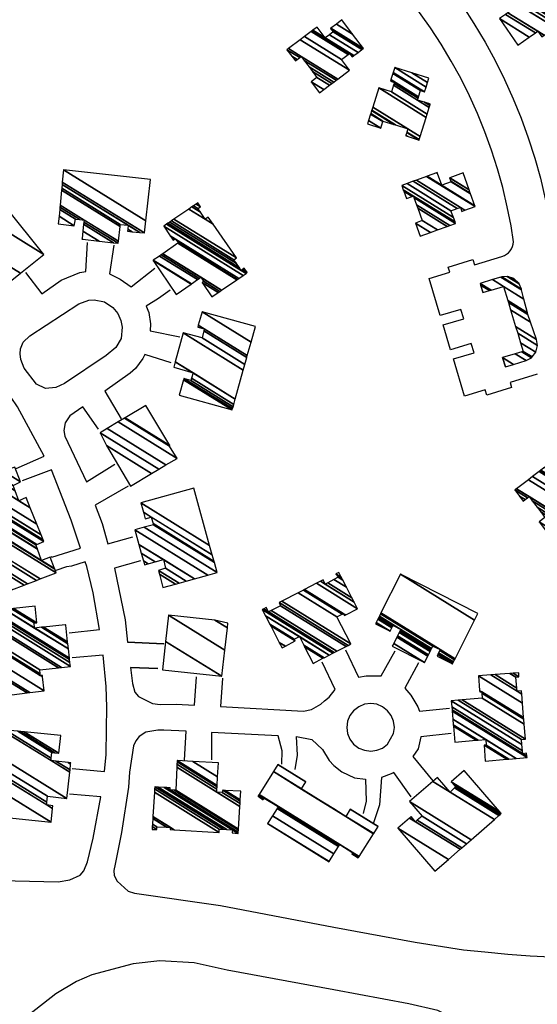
# Model space of a CAD drawing. Extents: x -0.5 to 41.9, y -0.5 to 29.8.
# Tile 39 of 128: x 6.826 to 7.096, y 4.205 to 4.718. Entities that reach past the tile are written whole.
import ezdxf

# ---------------------------------------------------------------- set-up
doc = ezdxf.new("R2010")
doc.units = 0
doc.header["$MEASUREMENT"] = 0
doc.layers.add('11', color=2, linetype='CONTINUOUS')
doc.layers.add('21', color=5, linetype='CONTINUOUS')

msp = doc.modelspace()

# ---------------------------------------------------------------- linework, layer by layer
at = {"layer": '11'}
for p, q in [((7.06574, 4.58086), (7.0672, 4.57602)), ((7.07893, 4.53725), (7.07747, 4.5421)), ((7.0956, 4.53348), (7.08137, 4.52918))]:
    msp.add_line(p, q, dxfattribs=at)
for points in [[(7.08316, 4.60256), (7.0819, 4.61084), (7.07992, 4.62086), (7.07757, 4.6308), (7.07483, 4.64064), (7.07172, 4.65037), (7.06825, 4.65998), (7.0644, 4.66944), (7.0602, 4.67875), (7.05565, 4.6879), (7.05075, 4.69686), (7.04552, 4.70563), (7.03995, 4.7142), (7.03096, 4.72661), (7.02395, 4.73539), (7.01664, 4.7438), (7.009, 4.7519), (7.00103, 4.75967), (6.99274, 4.76711), (6.98415, 4.77419), (6.97527, 4.78091), (6.96183, 4.7901), (6.93033, 4.81013)], [(7.05675, 4.72542), (7.06257, 4.71649), (7.0684, 4.70672), (7.07366, 4.69708), (7.07855, 4.68724), (7.08306, 4.67722), (7.08718, 4.66704), (7.09092, 4.65671), (7.09425, 4.64624), (7.09719, 4.63566), (7.09972, 4.62497), (7.10184, 4.61419), (7.10395, 4.60029)], [(6.82856, 4.58652), (6.83704, 4.57545), (6.84727, 4.58243), (6.85692, 4.58648), (6.86014, 4.58706), (6.86097, 4.6022)], [(6.87467, 4.60085), (6.87243, 4.58582), (6.87803, 4.58311), (6.88365, 4.57906), (6.896, 4.58872)], [(7.08137, 4.52918), (7.08219, 4.52649), (7.06927, 4.52258), (7.06845, 4.52527), (7.05769, 4.52201), (7.05182, 4.54139), (7.06259, 4.54465), (7.06112, 4.5495), (7.05036, 4.54624), (7.04645, 4.55916), (7.05721, 4.56242), (7.05575, 4.56726), (7.04498, 4.56401), (7.03912, 4.58339), (7.04989, 4.58665), (7.04907, 4.58934), (7.06199, 4.59325), (7.06281, 4.59056), (7.07718, 4.5949)], [(6.90408, 4.57727), (6.89802, 4.573), (6.89151, 4.56896), (6.89286, 4.56559), (6.89375, 4.55975), (6.89362, 4.55601), (6.90902, 4.55301)], [(6.87848, 4.55212), (6.87579, 4.5474), (6.87062, 4.54313), (6.84884, 4.52854), (6.84435, 4.52651), (6.83896, 4.52607), (6.83424, 4.52831), (6.82795, 4.53662), (6.82616, 4.54111), (6.82571, 4.54403), (6.82593, 4.54673), (6.82728, 4.55009), (6.83087, 4.55346), (6.85648, 4.57008), (6.86164, 4.5721), (6.86434, 4.57233), (6.86972, 4.5712), (6.87422, 4.56829), (6.87669, 4.56514), (6.87826, 4.56155), (6.87893, 4.55795), (6.87848, 4.55212)], [(6.90453, 4.53932), (6.89081, 4.54367), (6.88971, 4.54156), (6.88589, 4.5364), (6.8832, 4.53393), (6.87002, 4.5246), (6.87848, 4.51012)], [(6.82373, 4.48422), (6.83831, 4.49063), (6.82436, 4.51641), (6.82104, 4.52132), (6.80887, 4.51214)], [(6.86658, 4.50473), (6.85853, 4.51648), (6.85176, 4.51169), (6.84929, 4.5081), (6.84862, 4.50406), (6.84906, 4.50114), (6.86033, 4.4773), (6.87511, 4.48654)], [(6.84188, 4.43826), (6.84233, 4.43803), (6.85733, 4.44265), (6.85243, 4.45735), (6.8421, 4.48362), (6.82683, 4.47778)], [(6.88214, 4.47497), (6.86499, 4.46503), (6.8686, 4.45555), (6.87157, 4.44501), (6.88455, 4.44859)], [(6.85131, 4.39851), (6.86712, 4.40031), (6.86389, 4.41939), (6.86052, 4.43309), (6.85973, 4.43547), (6.85266, 4.43332), (6.84996, 4.43287), (6.84439, 4.43101)], [(6.88859, 4.43601), (6.87501, 4.4323), (6.8805, 4.40525), (6.88184, 4.39357), (6.90072, 4.39267), (6.88184, 4.39357)], [(6.99548, 4.38953), (7.00231, 4.37541), (7.00626, 4.37605), (7.01412, 4.37605), (7.02153, 4.38908)], [(6.85288, 4.32777), (6.86978, 4.32609), (6.87062, 4.33496), (6.87085, 4.34821), (6.87107, 4.35966), (6.87062, 4.37044), (6.86906, 4.38678), (6.85288, 4.38548)], [(6.93135, 4.37484), (6.9304, 4.35998), (6.9737, 4.35764), (6.97774, 4.35854), (6.98268, 4.36123), (6.98453, 4.36308), (6.98701, 4.36491), (6.99019, 4.36888), (6.98336, 4.38324)], [(7.03366, 4.38279), (7.02648, 4.36954), (7.02962, 4.36595), (7.03321, 4.35988), (7.03408, 4.35757), (7.04983, 4.35921)], [(6.88336, 4.38039), (6.89757, 4.37987), (6.88336, 4.38039), (6.88432, 4.37201), (6.88567, 4.36752), (6.88747, 4.36527), (6.89488, 4.36168), (6.89892, 4.36101), (6.90723, 4.36123), (6.91682, 4.36071), (6.91778, 4.3756)], [(7.02109, 4.3491), (7.02064, 4.35247), (7.01929, 4.35539), (7.01749, 4.35786), (7.0148, 4.35988), (7.01188, 4.36123), (7.00873, 4.36168), (7.00537, 4.36123), (7.00245, 4.35988), (6.99975, 4.35786), (6.99773, 4.35539), (6.99661, 4.35247), (6.99616, 4.3491), (6.99661, 4.34596), (6.99773, 4.34304), (6.99975, 4.34035), (7.00245, 4.33832), (7.00537, 4.3372), (7.00873, 4.33675), (7.01188, 4.3372), (7.0148, 4.33832), (7.01749, 4.34035), (7.02064, 4.34596), (7.02109, 4.3491)], [(6.91149, 4.33204), (6.91243, 4.34716), (6.90072, 4.34776), (6.89757, 4.34776), (6.89128, 4.34663), (6.88791, 4.34439), (6.88612, 4.34214), (6.885, 4.33945), (6.88275, 4.32575), (6.8823, 4.31789), (6.87871, 4.29431), (6.87533, 4.27779)], [(6.96225, 4.33002), (6.96247, 4.33698), (6.96034, 4.34472), (6.92561, 4.34649), (6.92564, 4.33226)], [(6.96921, 4.3271), (6.97056, 4.33473), (6.96993, 4.34442), (6.97797, 4.34282), (6.98358, 4.33765), (6.98695, 4.33181), (6.98942, 4.32934), (6.99369, 4.32597), (7.0002, 4.32283), (7.00589, 4.3222), (7.00626, 4.3107), (7.00469, 4.30419)], [(7.05073, 4.34596), (7.03478, 4.34416), (7.03348, 4.3379), (7.0307, 4.33393), (7.04107, 4.32126)], [(7.02984, 4.31295), (7.0207, 4.32561), (7.01929, 4.32485), (7.01423, 4.32299), (7.01323, 4.30868), (7.01012, 4.29936)], [(6.86097, 4.27904), (6.86389, 4.29139), (6.86783, 4.3129), (6.85153, 4.3143)], [(6.68423, 4.29184), (6.68647, 4.28241), (6.68737, 4.28083), (6.69142, 4.27679), (6.69433, 4.27477), (6.70332, 4.27185), (6.8457, 4.26848), (6.85176, 4.26961), (6.85715, 4.27208), (6.85895, 4.27432), (6.86097, 4.27904)], [(6.87533, 4.27779), (6.87467, 4.27455), (6.87489, 4.27185), (6.87646, 4.26893), (6.88208, 4.26377), (6.88544, 4.26264), (6.93036, 4.25613), (6.98942, 4.2449), (7.03186, 4.23704), (7.05702, 4.233), (7.06825, 4.2321), (7.08015, 4.23075), (7.09183, 4.22986), (7.1026, 4.22941), (7.11765, 4.22851), (7.1318, 4.22806), (7.16504, 4.22784), (7.19131, 4.22806), (7.2122, 4.22806)], [(7.05253, 4.18629), (7.05185, 4.19393), (7.05028, 4.19752), (7.04848, 4.19909), (7.04377, 4.20134), (7.0285, 4.20493), (6.98942, 4.21212), (6.93373, 4.22245), (6.91666, 4.22626), (6.89869, 4.22739), (6.88477, 4.22581), (6.86321, 4.21998), (6.85513, 4.21661), (6.84435, 4.21009), (6.82593, 4.19572), (6.80348, 4.17484), (6.74576, 4.11353), (6.74644, 4.10949), (6.74778, 4.10747), (6.75205, 4.10432), (6.75587, 4.10275), (6.76412, 4.1027)]]:
    msp.add_lwpolyline(points, dxfattribs=at)
msp.add_arc((7.07474, 4.60298), 0.00844, 286.8325, 357.1276, dxfattribs=at)

# ---------------------------------------------------------------- meshes
mesh = msp.add_polyface(dxfattribs=at)
corners = [(7.07893, 4.53725), (7.07747, 4.5421), (7.0832, 4.53855), (7.08399, 4.54407), (7.08972, 4.54052), (7.08762, 4.54517), (7.09262, 4.54207), (7.08823, 4.54536), (7.09293, 4.54245), (7.08688, 4.54983), (7.09485, 4.54489), (7.08538, 4.55478), (7.09571, 4.54838), (7.0843, 4.55835), (7.09515, 4.55162), (7.08167, 4.56705), (7.09209, 4.56059), (7.0672, 4.57602), (7.08049, 4.57094), (7.09073, 4.5646), (7.06603, 4.57991), (7.07063, 4.57706), (7.0802, 4.57189), (7.09049, 4.56552), (7.06574, 4.58086), (7.07147, 4.57731), (7.07797, 4.57928), (7.08865, 4.57266), (7.07224, 4.58283), (7.07797, 4.57928), (7.08741, 4.57746), (7.07662, 4.58416), (7.0873, 4.57787), (7.07709, 4.5842), (7.0861, 4.58063), (7.07991, 4.58447), (7.08598, 4.5809), (7.08057, 4.58426), (7.08334, 4.58335)]
mesh.append_faces([[corners[k] for k in face] for face in [(0, 0, 2, 1), (1, 2, 4, 3), (3, 4, 6, 5), (5, 6, 8, 7), (7, 8, 10, 9), (9, 10, 12, 11), (11, 12, 14, 13), (13, 14, 16, 15), (17, 17, 21, 20), (15, 16, 19, 18), (20, 21, 25, 24), (18, 19, 23, 22), (24, 25, 26, 28), (22, 23, 27, 29), (28, 27, 30, 31), (31, 30, 32, 33), (33, 32, 34, 35), (35, 34, 36, 37), (37, 36, 38, 38)]], dxfattribs={"vtx0": -1, "vtx2": -1})
at = {"layer": '21'}
mesh = msp.add_polyface(dxfattribs=at)
corners = [(7.08539, 4.70517), (7.07585, 4.719), (7.09143, 4.70934), (7.07901, 4.72118), (7.09459, 4.71152), (7.09792, 4.70945), (7.0803, 4.72207), (7.09588, 4.71241), (7.09922, 4.71034), (7.0902, 4.72341), (7.08601, 4.72601), (7.10493, 4.71428), (7.09183, 4.72453), (7.08764, 4.72713), (7.10655, 4.7154), (7.11182, 4.71395), (7.09321, 4.72549), (7.10794, 4.71636), (7.11182, 4.71395), (7.11226, 4.71425), (7.09365, 4.72579), (7.10838, 4.71666), (7.11112, 4.71496), (7.11332, 4.71499), (7.09198, 4.72822), (7.10944, 4.71739), (7.11354, 4.71514), (7.08694, 4.73163), (7.09164, 4.72872), (7.11536, 4.71639), (7.08407, 4.73579), (7.08876, 4.73288), (7.11661, 4.71725), (7.0821, 4.73865), (7.12336, 4.72191), (7.08885, 4.7433), (7.12246, 4.72321), (7.10768, 4.73237), (7.08942, 4.74369), (7.12092, 4.72544), (7.11058, 4.73185), (7.10613, 4.73461), (7.09039, 4.74437), (7.12045, 4.72613), (7.11088, 4.73206), (7.10566, 4.73529), (7.09069, 4.74457), (7.11615, 4.73235), (7.1136, 4.73393), (7.10137, 4.74152), (7.09341, 4.74645), (7.11459, 4.73461), (7.10236, 4.7422), (7.0944, 4.74713), (7.10322, 4.74279), (7.09526, 4.74773), (7.09835, 4.74986)]
mesh.append_faces([[corners[k] for k in face] for face in [(0, 0, 2, 1), (1, 2, 4, 3), (3, 4, 7, 6), (5, 5, 8, 7), (6, 8, 11, 10), (10, 9, 13, 13), (9, 11, 14, 12), (12, 14, 17, 16), (16, 17, 21, 20), (15, 18, 19, 22), (20, 21, 25, 24), (22, 19, 23, 25), (24, 23, 26, 28), (27, 27, 31, 30), (28, 26, 29, 31), (30, 29, 32, 33), (33, 32, 34, 35), (35, 34, 36, 38), (38, 37, 41, 42), (37, 36, 39, 40), (42, 41, 45, 46), (40, 39, 43, 44), (46, 45, 49, 50), (44, 43, 47, 48), (50, 49, 52, 53), (48, 47, 51, 51), (53, 52, 54, 55), (55, 54, 56, 56)]], dxfattribs={"vtx0": -1, "vtx2": -1})
mesh = msp.add_polyface(dxfattribs=at)
corners = [(6.98195, 4.68023), (6.98421, 4.68193), (6.97758, 4.68604), (6.98727, 4.68424), (6.98064, 4.68835), (6.96937, 4.69696), (6.98845, 4.68512), (6.97836, 4.69138), (6.97654, 4.69381), (6.97031, 4.69767), (6.96754, 4.69938), (6.9894, 4.68583), (6.97654, 4.69381), (6.97399, 4.69719), (6.97163, 4.69866), (6.96499, 4.70277), (6.99071, 4.68682), (6.97243, 4.69926), (6.9658, 4.70338), (6.99152, 4.68743), (6.97194, 4.708), (6.99766, 4.69205), (6.97412, 4.70964), (6.99344, 4.69766), (6.97758, 4.71224), (6.99893, 4.699), (6.9969, 4.70026), (6.97827, 4.71276), (6.99962, 4.69952), (6.99759, 4.70077), (6.97853, 4.71295), (6.98492, 4.70898), (6.99987, 4.69971), (6.98071, 4.71459), (6.9871, 4.71062), (7.00206, 4.70135), (6.98907, 4.7121), (7.00402, 4.70283), (6.98774, 4.71388), (7.00471, 4.70335), (6.98789, 4.71399), (7.00486, 4.70347), (6.99078, 4.71617), (6.99927, 4.7109), (6.99367, 4.71835)]
mesh.append_faces([[corners[k] for k in face] for face in [(0, 0, 1, 2), (2, 1, 3, 4), (4, 3, 6, 7), (5, 5, 9, 10), (7, 6, 11, 12), (10, 9, 14, 15), (8, 11, 16, 13), (15, 14, 17, 18), (13, 16, 19, 17), (18, 19, 21, 20), (20, 21, 23, 22), (22, 23, 26, 24), (24, 26, 29, 27), (25, 25, 28, 29), (27, 28, 32, 30), (30, 31, 33, 33), (31, 32, 35, 34), (34, 35, 37, 36), (36, 37, 39, 38), (38, 39, 41, 40), (40, 41, 43, 42), (42, 43, 44, 44)]], dxfattribs={"vtx0": -1, "vtx2": -1})
mesh = msp.add_polyface(dxfattribs=at)
corners = [(7.00699, 4.66406), (7.00754, 4.66585), (7.01393, 4.66189), (7.02696, 4.65781), (7.00859, 4.6692), (7.01498, 4.66524), (7.02706, 4.65812), (7.02817, 4.65743), (7.00869, 4.66951), (7.01507, 4.66555), (7.02752, 4.65959), (7.0339, 4.65564), (7.00915, 4.67098), (7.02081, 4.66375), (7.02159, 4.66351), (7.02758, 4.65979), (7.03397, 4.65584), (7.00921, 4.67118), (7.02159, 4.66351), (7.02811, 4.66147), (7.03449, 4.65751), (7.00974, 4.67286), (7.03761, 4.66748), (7.01286, 4.68283), (7.03815, 4.6692), (7.01956, 4.68073), (7.03924, 4.67268), (7.03308, 4.6765), (7.02064, 4.68421), (7.03953, 4.67361), (7.0367, 4.67536), (7.03337, 4.67743), (7.01899, 4.68635), (7.02093, 4.68514), (7.0397, 4.67415), (7.03882, 4.6747), (7.03354, 4.67797), (7.01916, 4.68689), (7.0211, 4.68568), (7.03978, 4.6744), (7.03362, 4.67822), (7.01923, 4.68714), (7.03464, 4.68145), (7.02024, 4.69037), (7.03675, 4.68078), (7.02042, 4.69091), (7.03754, 4.68331), (7.0212, 4.69344), (7.03826, 4.68559), (7.03009, 4.69066), (7.03897, 4.68787)]
mesh.append_faces([[corners[k] for k in face] for face in [(0, 0, 2, 1), (1, 2, 5, 4), (4, 5, 9, 8), (3, 3, 7, 6), (8, 9, 13, 12), (6, 7, 11, 10), (12, 13, 18, 17), (10, 11, 16, 15), (17, 14, 19, 21), (15, 16, 20, 19), (21, 20, 22, 23), (23, 22, 24, 25), (25, 24, 26, 28), (28, 27, 31, 33), (27, 26, 29, 30), (32, 32, 38, 37), (33, 31, 36, 38), (30, 29, 34, 35), (37, 36, 40, 41), (35, 34, 39, 39), (41, 40, 42, 43), (43, 42, 44, 45), (45, 44, 46, 47), (47, 46, 48, 49), (49, 48, 50, 50)]], dxfattribs={"vtx0": -1, "vtx2": -1})
mesh = msp.add_polyface(dxfattribs=at)
corners = [(6.85805, 4.60399), (6.85845, 4.60394), (6.85807, 4.60418), (6.8457, 4.61185), (6.86694, 4.60293), (6.85852, 4.60815), (6.854, 4.61095), (6.84608, 4.61587), (6.8745, 4.60203), (6.85892, 4.61169), (6.85468, 4.61432), (6.84642, 4.61944), (6.87691, 4.60175), (6.85905, 4.61282), (6.857, 4.61409), (6.84653, 4.62058), (6.87703, 4.6028), (6.85917, 4.61387), (6.84663, 4.62165), (6.88185, 4.60803), (6.8779, 4.61048), (6.84737, 4.62941), (6.88422, 4.60779), (6.88194, 4.60921), (6.87803, 4.61163), (6.84748, 4.63057), (6.8882, 4.60738), (6.88208, 4.61118), (6.84766, 4.63251), (6.89061, 4.60714), (6.84778, 4.63369), (6.84839, 4.64015), (6.89133, 4.61352), (6.84839, 4.64015), (6.89375, 4.63498)]
mesh.append_faces([[corners[k] for k in face] for face in [(0, 0, 1, 2), (3, 3, 6, 7), (2, 1, 4, 5), (7, 6, 10, 11), (5, 4, 8, 9), (11, 10, 14, 15), (9, 8, 12, 13), (15, 14, 17, 18), (13, 12, 16, 17), (18, 16, 20, 21), (21, 20, 24, 25), (19, 19, 22, 23), (25, 24, 27, 28), (23, 22, 26, 27), (28, 26, 29, 30), (30, 29, 32, 33), (31, 32, 34, 34)]], dxfattribs={"vtx0": -1, "vtx2": -1})
mesh = msp.add_polyface(dxfattribs=at)
corners = [(7.03448, 4.60544), (7.032, 4.61228), (7.03987, 4.6074), (7.03561, 4.61359), (7.04348, 4.60871), (7.03328, 4.62001), (7.04854, 4.61054), (7.03328, 4.62001), (7.05, 4.61107), (7.02734, 4.62512), (7.03261, 4.62186), (7.05296, 4.61215), (7.02598, 4.62888), (7.03031, 4.6262), (7.03124, 4.62562), (7.05267, 4.61296), (7.02569, 4.62969), (7.03095, 4.62643), (7.05185, 4.61523), (7.02486, 4.63196), (7.05057, 4.61874), (7.02763, 4.63297), (7.0538, 4.61992), (7.05621, 4.61843), (7.03087, 4.63414), (7.05545, 4.62051), (7.05785, 4.61902), (7.03251, 4.63473), (7.06319, 4.62096), (7.03785, 4.63667), (7.06306, 4.62133), (7.04574, 4.63207), (7.03814, 4.63678), (7.06081, 4.62752), (7.05062, 4.63384), (7.04349, 4.63826), (7.04302, 4.63855), (7.06066, 4.62793), (7.05047, 4.63425), (7.04335, 4.63866), (7.06005, 4.62961), (7.04986, 4.63593), (7.06002, 4.62971), (7.04994, 4.63596), (7.05684, 4.63846)]
mesh.append_faces([[corners[k] for k in face] for face in [(0, 0, 2, 1), (1, 2, 4, 3), (3, 4, 6, 5), (7, 6, 8, 10), (9, 9, 13, 12), (10, 8, 11, 14), (12, 13, 17, 16), (14, 11, 15, 17), (16, 15, 18, 19), (19, 18, 20, 21), (21, 20, 22, 24), (24, 22, 25, 27), (23, 23, 26, 25), (27, 26, 28, 29), (29, 28, 30, 32), (32, 31, 35, 36), (31, 30, 33, 34), (36, 35, 39, 39), (34, 33, 37, 38), (38, 37, 40, 41), (41, 40, 42, 43), (43, 42, 44, 44)]], dxfattribs={"vtx0": -1, "vtx2": -1})
mesh = msp.add_polyface(dxfattribs=at)
corners = [(6.81718, 4.57906), (6.8259, 4.5861), (6.79741, 4.60377), (6.83806, 4.59591), (6.80974, 4.61347), (6.81852, 4.62039), (6.81852, 4.62039)]
mesh.append_faces([[corners[k] for k in face] for face in [(0, 0, 1, 2), (2, 1, 3, 4), (4, 3, 6, 5)]], dxfattribs={"vtx0": -1, "vtx2": -1})
mesh = msp.add_polyface(dxfattribs=at)
corners = [(6.90723, 4.57502), (6.91496, 4.58045), (6.8951, 4.59276), (6.92587, 4.5739), (6.91512, 4.58056), (6.89526, 4.59287), (6.9291, 4.57611), (6.9207, 4.58131), (6.91831, 4.5828), (6.89846, 4.5951), (6.92994, 4.57668), (6.92138, 4.58198), (6.91913, 4.58338), (6.89929, 4.59568), (6.93085, 4.5773), (6.92003, 4.58401), (6.90019, 4.5963), (6.93883, 4.58275), (6.9081, 4.6018), (6.90566, 4.60332), (6.93908, 4.58292), (6.90835, 4.60197), (6.90592, 4.60348), (6.90529, 4.60387), (6.93988, 4.58347), (6.90678, 4.60399), (6.9041, 4.60565), (6.90072, 4.61073), (6.94217, 4.58503), (6.90072, 4.61073), (6.9022, 4.61174), (6.94114, 4.5876), (6.94365, 4.58604), (6.90283, 4.61218), (6.94017, 4.58903), (6.94176, 4.58804), (6.94428, 4.58648), (6.90381, 4.61284), (6.93867, 4.59122), (6.94271, 4.58872), (6.90469, 4.61344), (6.93732, 4.59321), (6.90602, 4.61435), (6.93867, 4.59411), (6.91373, 4.61962), (6.92227, 4.61432), (6.92641, 4.61176), (6.91534, 4.62072), (6.91981, 4.61795), (6.92385, 4.61544), (6.91622, 4.62132), (6.91846, 4.61994), (6.91755, 4.62223), (6.9198, 4.62083), (6.91846, 4.62286)]
mesh.append_faces([[corners[k] for k in face] for face in [(0, 0, 1, 2), (2, 1, 4, 5), (5, 4, 8, 9), (3, 3, 6, 7), (9, 8, 12, 13), (7, 6, 10, 11), (13, 12, 15, 16), (11, 10, 14, 15), (16, 14, 17, 18), (19, 19, 22, 23), (18, 17, 20, 21), (23, 22, 25, 26), (21, 20, 24, 25), (26, 24, 28, 29), (27, 28, 32, 30), (30, 31, 34, 33), (31, 32, 36, 35), (33, 34, 38, 37), (35, 36, 39, 39), (37, 38, 41, 40), (40, 41, 43, 42), (42, 43, 46, 44), (44, 45, 48, 47), (45, 46, 49, 49), (47, 48, 51, 50), (50, 51, 53, 52), (52, 53, 54, 54)]], dxfattribs={"vtx0": -1, "vtx2": -1})
mesh = msp.add_polyface(dxfattribs=at)
corners = [(6.9088, 4.52247), (6.93642, 4.51484), (6.91108, 4.53055), (6.93661, 4.51552), (6.91127, 4.53123), (6.93687, 4.51646), (6.91486, 4.53011), (6.9372, 4.51765), (6.91519, 4.5313), (6.90588, 4.53707), (6.938, 4.5205), (6.91599, 4.53415), (6.90667, 4.53993), (6.9422, 4.53558), (6.91082, 4.55504), (6.94301, 4.53851), (6.9207, 4.55234), (6.94401, 4.54211), (6.92158, 4.55602), (6.91846, 4.55795), (6.9443, 4.54312), (6.92183, 4.55706), (6.91874, 4.55897), (6.9207, 4.56604), (6.94626, 4.55019), (6.9207, 4.56604), (6.94855, 4.5584)]
mesh.append_faces([[corners[k] for k in face] for face in [(0, 0, 1, 2), (2, 1, 3, 4), (4, 3, 5, 6), (6, 5, 7, 8), (9, 9, 11, 12), (8, 7, 10, 11), (12, 10, 13, 14), (14, 13, 15, 16), (16, 15, 17, 18), (19, 19, 21, 22), (18, 17, 20, 21), (22, 20, 24, 25), (23, 24, 26, 26)]], dxfattribs={"vtx0": -1, "vtx2": -1})
mesh = msp.add_polyface(dxfattribs=at)
corners = [(6.88342, 4.47509), (6.89436, 4.48162), (6.87085, 4.4962), (6.86748, 4.50293), (6.89818, 4.4839), (6.86748, 4.50293), (6.87115, 4.50512), (6.90184, 4.48609), (6.87691, 4.50854), (6.90768, 4.48946), (6.88021, 4.5105), (6.90363, 4.49597), (6.88051, 4.51068), (6.90386, 4.4962), (6.89128, 4.51708)]
mesh.append_faces([[corners[k] for k in face] for face in [(0, 0, 1, 2), (2, 1, 4, 5), (3, 4, 7, 6), (6, 7, 9, 8), (8, 9, 11, 10), (10, 11, 13, 12), (12, 13, 14, 14)]], dxfattribs={"vtx0": -1, "vtx2": -1})
mesh = msp.add_polyface(dxfattribs=at)
corners = [(7.10096, 4.45059), (7.10318, 4.45227), (7.09656, 4.45637), (7.10623, 4.45459), (7.09961, 4.4587), (7.08828, 4.46724), (7.10733, 4.45543), (7.09741, 4.46158), (7.09547, 4.46413), (7.08926, 4.46798), (7.08634, 4.46979), (7.1083, 4.45617), (7.09547, 4.46413), (7.09301, 4.46737), (7.09049, 4.46892), (7.08388, 4.47303), (7.10954, 4.45712), (7.09133, 4.46956), (7.08471, 4.47367), (7.11038, 4.45776), (7.09094, 4.47841), (7.11661, 4.4625), (7.09307, 4.48003), (7.11235, 4.46808), (7.09653, 4.48266), (7.11783, 4.46946), (7.11581, 4.47071), (7.0972, 4.48318), (7.1185, 4.46997), (7.11649, 4.47122), (7.09738, 4.48331), (7.10377, 4.47936), (7.11868, 4.47011), (7.09952, 4.48494), (7.1059, 4.48098), (7.12082, 4.47173), (7.1079, 4.4825), (7.12282, 4.47325), (7.10655, 4.48427), (7.12349, 4.47377), (7.1068, 4.48446), (7.12374, 4.47396), (7.10963, 4.48662), (7.1181, 4.48136), (7.11246, 4.48877)]
mesh.append_faces([[corners[k] for k in face] for face in [(0, 0, 1, 2), (2, 1, 3, 4), (4, 3, 6, 7), (5, 5, 9, 10), (7, 6, 11, 12), (10, 9, 14, 15), (8, 11, 16, 13), (15, 14, 17, 18), (13, 16, 19, 17), (18, 19, 21, 20), (20, 21, 23, 22), (22, 23, 26, 24), (24, 26, 29, 27), (25, 25, 28, 29), (27, 28, 32, 30), (30, 31, 33, 33), (31, 32, 35, 34), (34, 35, 37, 36), (36, 37, 39, 38), (38, 39, 41, 40), (40, 41, 43, 42), (42, 43, 44, 44)]], dxfattribs={"vtx0": -1, "vtx2": -1})
mesh = msp.add_polyface(dxfattribs=at)
corners = [(6.82144, 4.42097), (6.8279, 4.42341), (6.81807, 4.4295), (6.82969, 4.42409), (6.81987, 4.43017), (6.83435, 4.42585), (6.81765, 4.43621), (6.8147, 4.43803), (6.83628, 4.42658), (6.81673, 4.43871), (6.81374, 4.44056), (6.84457, 4.42972), (6.8096, 4.45141), (6.83694, 4.43601), (6.8438, 4.43176), (6.80883, 4.45344), (6.83684, 4.4363), (6.83694, 4.43624), (6.84369, 4.43205), (6.80872, 4.45373), (6.83478, 4.44216), (6.84143, 4.43803), (6.80643, 4.45974), (6.83475, 4.44224), (6.8064, 4.45982), (6.83402, 4.44432), (6.80793, 4.4605), (6.83451, 4.44454), (6.80842, 4.46072), (6.83806, 4.44612), (6.80655, 4.46566), (6.83771, 4.44699), (6.80623, 4.46651), (6.80325, 4.46835), (6.83668, 4.44955), (6.80527, 4.46902), (6.80226, 4.47089), (6.83443, 4.45516), (6.80011, 4.47644), (6.82504, 4.46745), (6.83096, 4.46378), (6.80663, 4.47886), (6.82313, 4.47257), (6.82885, 4.46902), (6.8106, 4.48034), (6.82212, 4.47531), (6.81272, 4.48114), (6.82593, 4.47733), (6.81714, 4.48278), (6.82301, 4.48497), (6.82301, 4.48497)]
mesh.append_faces([[corners[k] for k in face] for face in [(0, 0, 1, 2), (2, 1, 3, 4), (4, 3, 5, 6), (7, 7, 9, 10), (6, 5, 8, 9), (10, 8, 11, 12), (12, 11, 14, 15), (15, 13, 16, 19), (13, 14, 18, 17), (19, 16, 20, 22), (17, 18, 21, 21), (22, 20, 23, 24), (24, 23, 25, 26), (26, 25, 27, 28), (28, 27, 29, 30), (30, 29, 31, 32), (33, 33, 35, 36), (32, 31, 34, 35), (36, 34, 37, 38), (38, 37, 40, 41), (41, 39, 42, 44), (39, 40, 43, 43), (44, 42, 45, 46), (46, 45, 47, 48), (48, 47, 50, 49)]], dxfattribs={"vtx0": -1, "vtx2": -1})
mesh = msp.add_polyface(dxfattribs=at)
corners = [(6.90027, 4.42209), (6.90685, 4.42392), (6.89852, 4.42909), (6.89061, 4.43399), (6.90872, 4.42444), (6.89802, 4.43107), (6.89249, 4.4345), (6.89006, 4.43601), (6.91245, 4.42547), (6.90161, 4.4322), (6.89624, 4.43553), (6.88897, 4.44004), (6.91668, 4.42665), (6.90049, 4.43669), (6.88773, 4.4446), (6.9237, 4.4286), (6.88567, 4.45218), (6.92856, 4.42995), (6.89052, 4.45354), (6.92713, 4.43516), (6.89533, 4.45488), (6.92696, 4.43576), (6.89516, 4.45548), (6.89106, 4.45802), (6.92601, 4.4392), (6.8942, 4.45892), (6.89013, 4.46144), (6.88881, 4.46633), (6.92466, 4.4441), (6.88881, 4.46633), (6.91644, 4.47397)]
mesh.append_faces([[corners[k] for k in face] for face in [(0, 0, 1, 2), (3, 3, 6, 7), (2, 1, 4, 5), (7, 6, 10, 11), (5, 4, 8, 9), (11, 10, 13, 14), (9, 8, 12, 13), (14, 12, 15, 16), (16, 15, 17, 18), (18, 17, 19, 20), (20, 19, 21, 22), (23, 23, 25, 26), (22, 21, 24, 25), (26, 24, 28, 29), (27, 28, 30, 30)]], dxfattribs={"vtx0": -1, "vtx2": -1})
mesh = msp.add_polyface(dxfattribs=at)
corners = [(6.96247, 4.39065), (6.97864, 4.38256), (6.96415, 4.39155), (6.961, 4.3935), (6.98379, 4.3852), (6.97422, 4.39114), (6.96921, 4.39424), (6.95656, 4.40208), (6.98434, 4.38548), (6.97375, 4.39205), (6.96876, 4.39514), (6.95609, 4.403), (6.98701, 4.38684), (6.97146, 4.39649), (6.9538, 4.40744), (6.98893, 4.38783), (6.95214, 4.41064), (6.98966, 4.3882), (6.95285, 4.41103), (6.95529, 4.40951), (6.99103, 4.3889), (6.95416, 4.41176), (6.95667, 4.41021), (6.99589, 4.39138), (6.96157, 4.41266), (6.99691, 4.39191), (6.9609, 4.41423), (6.9984, 4.39267), (6.96239, 4.415), (6.9984, 4.39267), (6.97077, 4.41936), (6.99099, 4.40682), (6.97356, 4.42081), (6.99504, 4.40749), (6.99375, 4.40829), (6.97418, 4.42113), (6.99565, 4.40782), (6.99436, 4.40862), (6.98038, 4.42435), (7.00177, 4.41109), (6.98245, 4.42543), (6.98493, 4.42389), (7, 4.41454), (6.98381, 4.42613), (6.98625, 4.42461), (6.99884, 4.41681), (6.98942, 4.42636), (6.99606, 4.42224), (6.99167, 4.42748), (6.99418, 4.42592), (6.99054, 4.42928), (6.99335, 4.42753), (6.99212, 4.42995)]
mesh.append_faces([[corners[k] for k in face] for face in [(0, 0, 2, 3), (3, 2, 6, 7), (1, 1, 4, 5), (7, 6, 10, 11), (5, 4, 8, 9), (11, 10, 13, 14), (9, 8, 12, 13), (14, 12, 15, 16), (16, 15, 17, 18), (18, 19, 21, 21), (19, 17, 20, 22), (22, 20, 23, 24), (24, 23, 25, 26), (26, 25, 27, 28), (28, 29, 31, 30), (30, 31, 34, 32), (32, 34, 37, 35), (33, 33, 36, 37), (35, 36, 39, 38), (38, 39, 42, 40), (40, 41, 43, 43), (41, 42, 45, 44), (44, 45, 47, 46), (46, 47, 49, 48), (48, 49, 51, 50), (50, 51, 52, 52)]], dxfattribs={"vtx0": -1, "vtx2": -1})
mesh = msp.add_polyface(dxfattribs=at)
corners = [(7.01996, 4.39155), (7.03681, 4.38301), (7.02071, 4.393), (7.03846, 4.38633), (7.02239, 4.39629), (7.0112, 4.40323), (7.03881, 4.38703), (7.02275, 4.39698), (7.01884, 4.39941), (7.01156, 4.40392), (7.04332, 4.38638), (7.03963, 4.38867), (7.02359, 4.39862), (7.01971, 4.40102), (7.01238, 4.40556), (7.0514, 4.38234), (7.04367, 4.38714), (7.04, 4.38941), (7.02396, 4.39935), (7.0201, 4.40175), (7.01276, 4.4063), (7.0517, 4.38293), (7.04395, 4.38773), (7.0403, 4.39), (7.02427, 4.39994), (7.02041, 4.40233), (7.01305, 4.40689), (7.05189, 4.3833), (7.04412, 4.38811), (7.04048, 4.39037), (7.02445, 4.40031), (7.01324, 4.40726), (7.05248, 4.38448), (7.04468, 4.38931), (7.04107, 4.39155), (7.01383, 4.40844), (7.0527, 4.38491), (7.04489, 4.38975), (7.01405, 4.40887), (7.02423, 4.42905), (7.06287, 4.40509), (7.02423, 4.42905), (7.06465, 4.40862)]
mesh.append_faces([[corners[k] for k in face] for face in [(0, 0, 1, 2), (2, 1, 3, 4), (5, 5, 8, 9), (4, 3, 6, 7), (9, 8, 13, 14), (7, 6, 11, 12), (14, 13, 19, 20), (12, 11, 17, 18), (10, 10, 15, 16), (20, 19, 25, 26), (18, 17, 23, 24), (16, 15, 21, 22), (26, 25, 30, 31), (24, 23, 29, 30), (22, 21, 27, 28), (31, 29, 34, 35), (28, 27, 32, 33), (35, 34, 37, 38), (33, 32, 36, 37), (38, 36, 40, 41), (39, 40, 42, 42)]], dxfattribs={"vtx0": -1, "vtx2": -1})
mesh = msp.add_polyface(dxfattribs=at)
corners = [(6.81718, 4.36572), (6.82015, 4.36607), (6.81673, 4.36819), (6.8214, 4.36622), (6.81785, 4.36842), (6.82945, 4.36716), (6.81728, 4.3747), (6.81583, 4.3756), (6.83089, 4.36733), (6.81718, 4.37583), (6.8157, 4.37674), (6.83828, 4.36819), (6.81507, 4.38258), (6.83828, 4.36819), (6.81428, 4.38991), (6.83626, 4.37628), (6.83747, 4.37553), (6.8142, 4.39065), (6.83621, 4.37701), (6.83739, 4.37628), (6.81396, 4.39289), (6.83604, 4.3792), (6.81313, 4.40053), (6.84577, 4.38029), (6.8147, 4.40076), (6.84741, 4.38048), (6.81425, 4.40439), (6.85198, 4.38099), (6.81399, 4.40649), (6.81201, 4.40772), (6.85175, 4.38308), (6.81381, 4.40794), (6.81187, 4.40914), (6.85158, 4.38452), (6.81179, 4.40996), (6.85149, 4.38535), (6.81776, 4.41064), (6.83334, 4.40098), (6.85096, 4.39006), (6.82125, 4.41104), (6.83312, 4.40367), (6.83684, 4.40137), (6.85064, 4.39281), (6.82239, 4.41116), (6.83447, 4.40367), (6.83798, 4.4015), (6.85054, 4.39371), (6.83357, 4.41243), (6.8492, 4.40274), (6.84954, 4.40253), (6.84951, 4.40278)]
mesh.append_faces([[corners[k] for k in face] for face in [(0, 0, 1, 2), (2, 1, 3, 4), (4, 3, 5, 6), (7, 7, 9, 10), (6, 5, 8, 9), (10, 8, 11, 12), (12, 13, 16, 14), (14, 15, 18, 17), (15, 16, 19, 19), (17, 18, 21, 20), (20, 21, 23, 22), (22, 23, 25, 24), (24, 25, 27, 26), (26, 27, 30, 28), (29, 29, 31, 32), (28, 30, 33, 31), (32, 33, 35, 34), (34, 35, 38, 36), (36, 37, 40, 39), (37, 38, 42, 41), (39, 40, 44, 43), (41, 42, 46, 45), (43, 44, 47, 47), (45, 46, 49, 48), (48, 49, 50, 50)]], dxfattribs={"vtx0": -1, "vtx2": -1})
mesh = msp.add_polyface(dxfattribs=at)
corners = [(6.90004, 4.3792), (6.93103, 4.37583), (6.90168, 4.39403), (6.90319, 4.40772), (6.93259, 4.38949), (6.90319, 4.40772), (6.92744, 4.40502), (6.9339, 4.40102), (6.93418, 4.40345)]
mesh.append_faces([[corners[k] for k in face] for face in [(0, 0, 1, 2), (2, 1, 4, 5), (3, 4, 7, 6), (6, 7, 8, 8)]], dxfattribs={"vtx0": -1, "vtx2": -1})
mesh = msp.add_polyface(dxfattribs=at)
corners = [(7.05253, 4.34147), (7.06847, 4.33159), (7.05253, 4.34147), (7.05253, 4.34147), (7.0797, 4.33251), (7.0678, 4.3399), (7.06375, 4.3424), (7.05183, 4.34979), (7.08069, 4.3326), (7.06892, 4.3399), (7.06474, 4.34249), (7.05177, 4.35053), (7.08465, 4.33292), (7.06869, 4.34282), (7.05153, 4.35346), (7.09025, 4.33338), (7.05118, 4.35761), (7.08801, 4.33541), (7.09019, 4.33405), (7.05113, 4.35827), (7.08787, 4.33697), (7.09003, 4.33563), (7.051, 4.35983), (7.08757, 4.34018), (7.05073, 4.36303), (7.08733, 4.34282), (7.05426, 4.36332), (7.08936, 4.34304), (7.05636, 4.3635), (7.08873, 4.35084), (7.0669, 4.36437), (7.08851, 4.35351), (7.06672, 4.36702), (7.06555, 4.36774), (7.08846, 4.35424), (7.06667, 4.36774), (7.06549, 4.36848), (7.06488, 4.37605), (7.08785, 4.36181), (7.06488, 4.37605), (7.07128, 4.37653), (7.08509, 4.36797), (7.08747, 4.36649), (7.07361, 4.3767), (7.08493, 4.36968), (7.08733, 4.36819), (7.08135, 4.37728), (7.08441, 4.37538), (7.08308, 4.37741), (7.08599, 4.3756), (7.08599, 4.37762)]
mesh.append_faces([[corners[k] for k in face] for face in [(0, 0, 2, 3), (3, 2, 6, 7), (1, 1, 4, 5), (7, 6, 10, 11), (5, 4, 8, 9), (11, 10, 13, 14), (9, 8, 12, 13), (14, 12, 15, 16), (16, 15, 18, 19), (19, 17, 20, 22), (17, 18, 21, 21), (22, 20, 23, 24), (24, 23, 25, 26), (26, 25, 27, 28), (28, 27, 29, 30), (30, 29, 31, 32), (33, 33, 35, 36), (32, 31, 34, 35), (36, 34, 38, 39), (37, 38, 42, 40), (40, 41, 44, 43), (41, 42, 45, 45), (43, 44, 47, 46), (46, 47, 49, 48), (48, 49, 50, 50)]], dxfattribs={"vtx0": -1, "vtx2": -1})
mesh = msp.add_polyface(dxfattribs=at)
corners = [(6.81336, 4.30262), (6.81487, 4.31644), (6.84188, 4.2997), (6.81565, 4.32355), (6.84263, 4.30682), (6.83963, 4.30868), (6.8158, 4.32496), (6.84278, 4.30823), (6.83977, 4.31009), (6.81614, 4.32802), (6.84008, 4.31317), (6.81666, 4.33283), (6.85019, 4.31205), (6.81816, 4.34652), (6.85167, 4.32574), (6.84188, 4.33181), (6.8183, 4.34776), (6.85181, 4.32698), (6.84447, 4.33153), (6.84201, 4.33306), (6.8183, 4.34776), (6.85213, 4.33), (6.85077, 4.33085), (6.84233, 4.33608), (6.82451, 4.34713), (6.85221, 4.33069), (6.84382, 4.33589), (6.82593, 4.34698), (6.84592, 4.33563), (6.82794, 4.34678), (6.84704, 4.34484)]
mesh.append_faces([[corners[k] for k in face] for face in [(0, 0, 2, 1), (1, 2, 4, 3), (3, 5, 8, 6), (5, 4, 7, 7), (6, 8, 10, 9), (9, 10, 12, 11), (11, 12, 14, 13), (13, 15, 19, 16), (15, 14, 17, 18), (20, 19, 23, 24), (18, 17, 21, 22), (24, 23, 26, 27), (22, 21, 25, 25), (27, 26, 28, 29), (29, 28, 30, 30)]], dxfattribs={"vtx0": -1, "vtx2": -1})
mesh = msp.add_polyface(dxfattribs=at)
corners = [(6.89465, 4.29588), (6.89712, 4.29588), (6.89474, 4.29736), (6.89712, 4.29723), (6.89482, 4.29866), (6.90408, 4.29588), (6.90217, 4.29707), (6.89499, 4.30152), (6.90609, 4.29576), (6.90408, 4.297), (6.89506, 4.3026), (6.92969, 4.29431), (6.89583, 4.3153), (6.92969, 4.29611), (6.89593, 4.31703), (6.93171, 4.29597), (6.896, 4.31811), (6.93642, 4.29408), (6.93357, 4.29585), (6.89783, 4.31801), (6.93954, 4.29386), (6.93665, 4.29566), (6.90086, 4.31784), (6.93957, 4.29386), (6.90089, 4.31784), (6.93961, 4.29452), (6.90209, 4.31777), (6.90408, 4.31654), (6.93967, 4.2956), (6.90408, 4.31766), (6.90615, 4.31638), (6.9397, 4.29604), (6.907, 4.31632), (6.92834, 4.31542), (6.94043, 4.30792), (6.90753, 4.32832), (6.92843, 4.31695), (6.93126, 4.31519), (6.94052, 4.30945), (6.90759, 4.32987), (6.9285, 4.31817), (6.93148, 4.31632), (6.9406, 4.31067), (6.90765, 4.33109), (6.90768, 4.33181), (6.92854, 4.31888), (6.93277, 4.31626), (6.94064, 4.31138), (6.90768, 4.33181), (6.91589, 4.33138), (6.92881, 4.32337), (6.94091, 4.31587), (6.92924, 4.33069)]
mesh.append_faces([[corners[k] for k in face] for face in [(0, 0, 1, 2), (2, 1, 3, 4), (4, 3, 6, 7), (7, 6, 9, 10), (5, 5, 8, 9), (10, 8, 11, 12), (12, 11, 13, 14), (14, 13, 15, 16), (16, 15, 18, 19), (19, 18, 21, 22), (17, 17, 20, 21), (22, 20, 23, 24), (24, 23, 25, 26), (26, 27, 29, 29), (27, 25, 28, 30), (30, 28, 31, 32), (32, 31, 34, 35), (35, 33, 36, 39), (33, 34, 38, 37), (39, 36, 40, 43), (37, 38, 42, 41), (43, 40, 45, 48), (41, 42, 47, 46), (44, 45, 50, 49), (46, 47, 51, 51), (49, 50, 52, 52)]], dxfattribs={"vtx0": -1, "vtx2": -1})
mesh = msp.add_polyface(dxfattribs=at)
corners = [(6.98695, 4.27904), (6.98698, 4.27909), (6.95484, 4.29902), (6.98942, 4.28308), (6.95736, 4.30296), (6.99191, 4.287), (6.95986, 4.30687), (6.95259, 4.31138), (6.99197, 4.28709), (6.95992, 4.30696), (6.95264, 4.31147), (6.9499, 4.31317), (6.99885, 4.28308), (6.99209, 4.28727), (6.96004, 4.30714), (6.95274, 4.31167), (6.95001, 4.31336), (7.00222, 4.28106), (6.99888, 4.28313), (6.99212, 4.28732), (6.96007, 4.30719), (6.95276, 4.31172), (6.95004, 4.31341), (7.00255, 4.28158), (6.99923, 4.28364), (6.99245, 4.28784), (6.9604, 4.30771), (6.95304, 4.31227), (6.95037, 4.31393), (7.0026, 4.28165), (6.99927, 4.28371), (6.9925, 4.28791), (6.96045, 4.30778), (6.95041, 4.31401), (7.00262, 4.2817), (6.9993, 4.28375), (6.99252, 4.28796), (6.95044, 4.31405), (7.00266, 4.28176), (6.99257, 4.28802), (6.95048, 4.31411), (6.99571, 4.30262), (7.01016, 4.29366), (6.95791, 4.32606), (6.97258, 4.31699), (6.99434, 4.3035), (6.99572, 4.30264), (7.01017, 4.29368), (6.95792, 4.32608), (6.97263, 4.31707), (6.98942, 4.30666), (6.99577, 4.30272), (7.01023, 4.29376), (6.95797, 4.32616), (6.96023, 4.32979), (6.97479, 4.32076), (6.99794, 4.30641), (7.0125, 4.29738), (6.96023, 4.32979), (6.96805, 4.32498), (6.97481, 4.32078), (6.99795, 4.30644), (7.01252, 4.2974), (6.97482, 4.32081), (7.00473, 4.30227), (7.01254, 4.29743), (7.01255, 4.29745)]
mesh.append_faces([[corners[k] for k in face] for face in [(0, 0, 1, 2), (2, 1, 3, 4), (4, 3, 5, 6), (7, 7, 10, 11), (6, 5, 8, 9), (11, 10, 15, 16), (9, 8, 13, 14), (16, 15, 21, 22), (14, 13, 19, 20), (12, 12, 17, 18), (22, 21, 27, 28), (20, 19, 25, 26), (18, 17, 23, 24), (28, 27, 32, 33), (26, 25, 31, 32), (24, 23, 29, 30), (33, 31, 36, 37), (30, 29, 34, 35), (37, 36, 39, 40), (35, 34, 38, 39), (40, 38, 42, 43), (43, 41, 45, 48), (41, 42, 47, 46), (48, 44, 49, 53), (44, 45, 50, 50), (46, 47, 52, 51), (53, 49, 55, 58), (51, 52, 57, 56), (54, 55, 60, 59), (56, 57, 62, 61), (59, 60, 63, 63), (61, 62, 65, 64), (64, 65, 66, 66)]], dxfattribs={"vtx0": -1, "vtx2": -1})
mesh = msp.add_polyface(dxfattribs=at)
corners = [(7.0422, 4.2741), (7.04923, 4.28022), (7.02288, 4.29655), (7.05532, 4.28552), (7.02897, 4.30186), (7.03209, 4.29992), (7.0562, 4.28628), (7.02984, 4.30262), (7.03297, 4.30068), (7.05868, 4.28844), (7.03546, 4.30284), (7.0611, 4.29054), (7.02895, 4.31048), (7.0732, 4.30107), (7.04111, 4.32096), (7.05006, 4.31542), (7.07561, 4.30317), (7.04354, 4.32305), (7.05239, 4.31757), (7.07622, 4.3037), (7.05297, 4.31811), (7.07678, 4.30419), (7.05153, 4.31984), (7.07592, 4.30519), (7.05073, 4.32081), (7.05747, 4.32665), (7.05747, 4.32665)]
mesh.append_faces([[corners[k] for k in face] for face in [(0, 0, 1, 2), (2, 1, 3, 4), (4, 5, 7, 7), (5, 3, 6, 8), (8, 6, 9, 10), (10, 9, 11, 12), (12, 11, 13, 14), (14, 15, 17, 17), (15, 13, 16, 18), (18, 16, 19, 20), (20, 19, 21, 22), (22, 21, 23, 24), (24, 23, 26, 25)]], dxfattribs={"vtx0": -1, "vtx2": -1})

doc.saveas('drawing.dxf')
